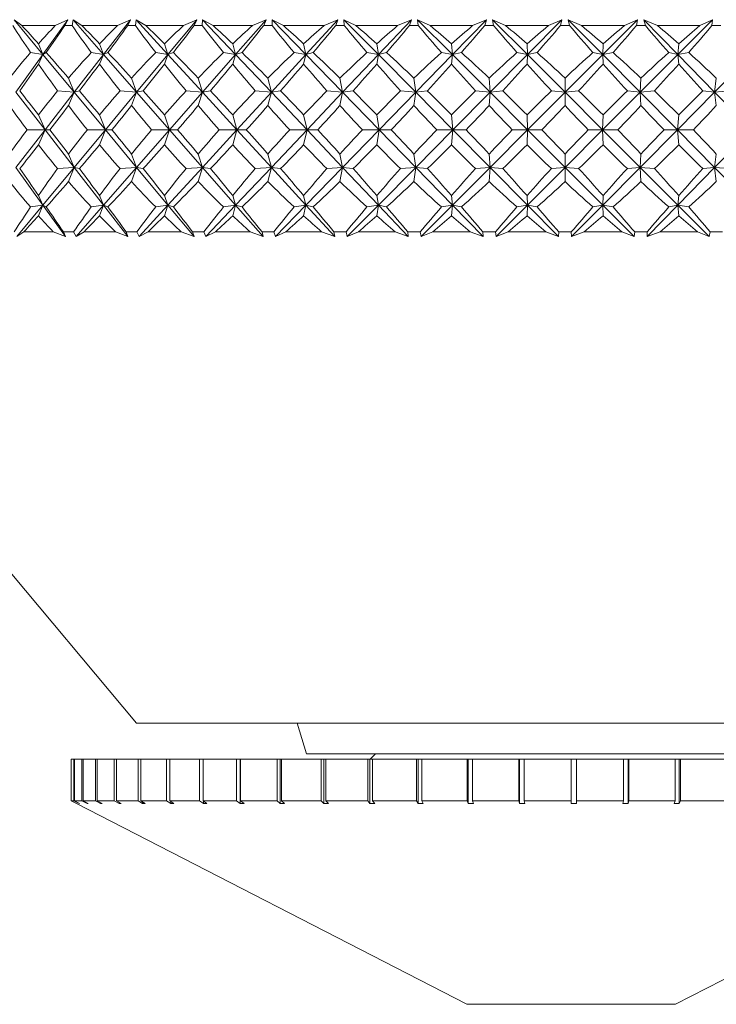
# Model space of a CAD drawing. Header units: inches. Extents: x -4.1 to 23, y -7 to 14.8.
# Tile 18 of 139: x 4.9 to 5.6, y -0.4 to 0.5. Entities that reach past the tile are written whole.
import ezdxf

# ---------------------------------------------------------------- set-up
doc = ezdxf.new("R2010")
doc.units = ezdxf.units.IN
doc.header["$MEASUREMENT"] = 0

msp = doc.modelspace()

# ---------------------------------------------------------------- linework, layer by layer
at = {"color": 7, "linetype": 'Continuous', "lineweight": 15}
for p, q in [((4.92917, 0.48933), (4.92169, 0.49484)), ((4.94903, 0.46192), (4.92169, 0.49484)), ((4.94903, 0.46192), (4.97265, 0.49484)), ((4.96064, 0.48933), (4.97265, 0.49484)), ((4.96975, 0.48933), (4.97265, 0.49484)), ((4.97656, 0.48933), (4.97743, 0.49484)), ((4.98584, 0.48933), (4.97743, 0.49484)), ((5.0063, 0.46192), (4.97743, 0.49484)), ((5.0063, 0.46192), (5.03189, 0.49484)), ((5.01946, 0.48933), (5.03189, 0.49484)), ((5.02916, 0.48933), (5.03189, 0.49484)), ((5.03638, 0.48933), (5.03696, 0.49484)), ((5.04623, 0.48933), (5.03696, 0.49484)), ((5.06713, 0.46192), (5.03696, 0.49484)), ((5.06713, 0.46192), (5.09447, 0.49484)), ((5.08174, 0.48933), (5.09447, 0.49484)), ((5.09194, 0.48933), (5.09447, 0.49484)), ((5.09953, 0.48933), (5.0998, 0.49484)), ((5.10986, 0.48933), (5.0998, 0.49484)), ((5.13103, 0.46192), (5.0998, 0.49484)), ((5.13103, 0.46192), (5.1599, 0.49484)), ((5.14696, 0.48933), (5.1599, 0.49484)), ((5.15759, 0.48933), (5.1599, 0.49484)), ((5.17621, 0.48933), (5.16544, 0.49484)), ((5.16548, 0.48933), (5.16544, 0.49484)), ((5.19748, 0.46192), (5.16544, 0.49484)), ((5.19748, 0.46192), (5.22765, 0.49484)), ((5.21461, 0.48933), (5.22765, 0.49484)), ((5.22558, 0.48933), (5.22765, 0.49484)), ((5.24474, 0.48933), (5.23336, 0.49484)), ((5.23371, 0.48933), (5.23336, 0.49484)), ((5.26595, 0.46192), (5.23336, 0.49484)), ((5.26595, 0.46192), (5.29718, 0.49484)), ((5.28414, 0.48933), (5.29718, 0.49484)), ((5.29535, 0.48933), (5.29718, 0.49484)), ((5.31492, 0.48933), (5.30301, 0.49484)), ((5.30366, 0.48933), (5.30301, 0.49484)), ((5.33588, 0.46192), (5.30301, 0.49484)), ((5.33588, 0.46192), (5.36792, 0.49484)), ((5.35499, 0.48933), (5.36792, 0.49484)), ((5.36636, 0.48933), (5.36792, 0.49484)), ((5.38617, 0.48933), (5.37383, 0.49484)), ((5.37477, 0.48933), (5.37383, 0.49484)), ((5.40672, 0.46192), (5.37383, 0.49484)), ((5.40672, 0.46192), (5.43931, 0.49484)), ((5.42659, 0.48933), (5.43931, 0.49484)), ((5.43803, 0.48933), (5.43931, 0.49484)), ((5.45791, 0.48933), (5.44524, 0.49484)), ((5.44648, 0.48933), (5.44524, 0.49484)), ((5.47789, 0.46192), (5.44524, 0.49484)), ((5.47789, 0.46192), (5.51076, 0.49484)), ((5.49836, 0.48933), (5.51076, 0.49484)), ((5.50977, 0.48933), (5.51076, 0.49484)), ((5.52958, 0.48933), (5.51668, 0.49484)), ((5.51819, 0.48933), (5.51668, 0.49484)), ((5.54882, 0.46192), (5.51668, 0.49484)), ((5.54882, 0.46192), (5.58172, 0.49484)), ((5.56973, 0.48933), (5.58172, 0.49484)), ((5.58102, 0.48933), (5.58172, 0.49484)), ((4.96064, 0.48933), (4.92917, 0.48933)), ((4.97656, 0.48933), (4.96975, 0.48933)), ((5.01946, 0.48933), (4.98584, 0.48933)), ((5.03638, 0.48933), (5.02916, 0.48933)), ((5.08174, 0.48933), (5.04623, 0.48933)), ((5.09953, 0.48933), (5.09194, 0.48933)), ((5.14696, 0.48933), (5.10986, 0.48933)), ((5.16548, 0.48933), (5.15759, 0.48933)), ((5.21461, 0.48933), (5.17621, 0.48933)), ((5.23371, 0.48933), (5.22558, 0.48933)), ((5.28414, 0.48933), (5.24474, 0.48933)), ((5.30366, 0.48933), (5.29535, 0.48933)), ((5.35499, 0.48933), (5.31492, 0.48933)), ((5.37477, 0.48933), (5.36636, 0.48933)), ((5.42659, 0.48933), (5.38617, 0.48933)), ((5.44648, 0.48933), (5.43803, 0.48933)), ((5.49836, 0.48933), (5.45791, 0.48933)), ((5.51819, 0.48933), (5.50977, 0.48933)), ((5.56973, 0.48933), (5.52958, 0.48933)), ((5.58935, 0.48933), (5.58102, 0.48933)), ((4.94903, 0.46192), (4.94474, 0.47212)), ((5.0063, 0.46192), (5.00251, 0.47212)), ((5.06713, 0.46192), (5.06386, 0.47212)), ((5.12831, 0.47212), (5.13103, 0.46192)), ((5.19748, 0.46192), (5.19533, 0.47212)), ((5.26595, 0.46192), (5.26439, 0.47212)), ((5.33588, 0.46192), (5.33492, 0.47212)), ((5.40672, 0.46192), (5.40637, 0.47212)), ((5.47789, 0.46192), (5.47815, 0.47212)), ((5.54882, 0.46192), (5.54969, 0.47212)), ((4.92346, 0.4263), (4.94903, 0.46192)), ((4.94903, 0.46192), (4.93736, 0.46374)), ((4.94903, 0.46192), (4.94474, 0.45295)), ((4.94903, 0.46192), (4.9522, 0.46374)), ((4.97861, 0.4263), (4.94903, 0.46192)), ((4.97861, 0.4263), (5.0063, 0.46192)), ((5.0063, 0.46192), (4.99461, 0.46374)), ((5.0063, 0.46192), (5.00251, 0.45295)), ((5.0063, 0.46192), (5.01047, 0.46374)), ((5.03755, 0.4263), (5.0063, 0.46192)), ((5.03755, 0.4263), (5.06713, 0.46192)), ((5.06713, 0.46192), (5.05552, 0.46374)), ((5.06713, 0.46192), (5.06386, 0.45295)), ((5.06713, 0.46192), (5.07226, 0.46374)), ((5.09978, 0.4263), (5.06713, 0.46192)), ((5.09978, 0.4263), (5.13103, 0.46192)), ((5.11958, 0.46374), (5.13103, 0.46192)), ((5.12831, 0.45295), (5.13103, 0.46192)), ((5.13708, 0.46374), (5.13103, 0.46192)), ((5.16483, 0.4263), (5.13103, 0.46192)), ((5.16483, 0.4263), (5.19748, 0.46192)), ((5.19748, 0.46192), (5.18629, 0.46374)), ((5.19748, 0.46192), (5.19533, 0.45295)), ((5.19748, 0.46192), (5.2044, 0.46374)), ((5.23215, 0.4263), (5.19748, 0.46192)), ((5.23215, 0.4263), (5.26595, 0.46192)), ((5.26595, 0.46192), (5.25511, 0.46374)), ((5.26595, 0.46192), (5.26439, 0.45295)), ((5.26595, 0.46192), (5.27369, 0.46374)), ((5.30121, 0.4263), (5.26595, 0.46192)), ((5.30121, 0.4263), (5.33588, 0.46192)), ((5.33588, 0.46192), (5.32548, 0.46374)), ((5.33588, 0.46192), (5.33492, 0.45295)), ((5.33588, 0.46192), (5.34438, 0.46374)), ((5.37146, 0.4263), (5.33588, 0.46192)), ((5.37146, 0.4263), (5.40672, 0.46192)), ((5.40672, 0.46192), (5.39684, 0.46374)), ((5.40672, 0.46192), (5.40637, 0.45295)), ((5.40672, 0.46192), (5.4159, 0.46374)), ((5.44232, 0.4263), (5.40672, 0.46192)), ((5.44232, 0.4263), (5.47789, 0.46192)), ((5.47789, 0.46192), (5.46861, 0.46374)), ((5.47789, 0.46192), (5.48768, 0.46374)), ((5.51323, 0.4263), (5.47789, 0.46192)), ((5.47789, 0.46192), (5.47815, 0.45295)), ((5.51323, 0.4263), (5.54882, 0.46192)), ((5.54882, 0.46192), (5.54021, 0.46374)), ((5.54882, 0.46192), (5.55915, 0.46374)), ((5.54882, 0.46192), (5.54969, 0.45295)), ((5.58361, 0.4263), (5.54882, 0.46192)), ((5.58361, 0.4263), (5.61894, 0.46192)), ((4.97861, 0.4263), (4.97315, 0.43972)), ((5.03755, 0.4263), (5.03277, 0.43972)), ((5.09978, 0.4263), (5.09573, 0.43972)), ((5.16153, 0.43972), (5.16483, 0.4263)), ((5.23215, 0.4263), (5.22964, 0.43972)), ((5.30121, 0.4263), (5.2995, 0.43972)), ((5.37146, 0.4263), (5.37057, 0.43972)), ((5.44232, 0.4263), (5.44225, 0.43972)), ((5.51323, 0.4263), (5.51398, 0.43972)), ((5.58361, 0.4263), (5.58519, 0.43972)), ((4.95103, 0.39082), (4.92346, 0.4263)), ((4.95103, 0.39082), (4.97861, 0.4263)), ((4.97861, 0.4263), (4.96285, 0.42753)), ((4.97861, 0.4263), (4.97315, 0.41371)), ((4.97861, 0.4263), (4.98357, 0.42753)), ((5.00808, 0.39082), (4.97861, 0.4263)), ((5.00808, 0.39082), (5.03755, 0.4263)), ((5.03755, 0.4263), (5.02182, 0.42753)), ((5.03755, 0.4263), (5.03277, 0.41371)), ((5.03755, 0.4263), (5.04382, 0.42753)), ((5.06866, 0.39082), (5.03755, 0.4263)), ((5.06866, 0.39082), (5.09978, 0.4263)), ((5.09978, 0.4263), (5.08422, 0.42753)), ((5.09978, 0.4263), (5.09573, 0.41371)), ((5.09978, 0.4263), (5.10733, 0.42753)), ((5.13231, 0.39082), (5.09978, 0.4263)), ((5.13231, 0.39082), (5.16483, 0.4263)), ((5.14955, 0.42753), (5.16483, 0.4263)), ((5.16153, 0.41371), (5.16483, 0.4263)), ((5.17358, 0.42753), (5.16483, 0.4263)), ((5.19849, 0.39082), (5.16483, 0.4263)), ((5.19849, 0.39082), (5.23215, 0.4263)), ((5.23215, 0.4263), (5.21728, 0.42753)), ((5.23215, 0.4263), (5.22964, 0.41371)), ((5.23215, 0.4263), (5.24205, 0.42753)), ((5.26668, 0.39082), (5.23215, 0.4263)), ((5.26668, 0.39082), (5.30121, 0.4263)), ((5.30121, 0.4263), (5.28688, 0.42753)), ((5.30121, 0.4263), (5.2995, 0.41371)), ((5.30121, 0.4263), (5.31217, 0.42753)), ((5.33633, 0.39082), (5.30121, 0.4263)), ((5.33633, 0.39082), (5.37146, 0.4263)), ((5.37146, 0.4263), (5.35777, 0.42753)), ((5.37146, 0.4263), (5.37057, 0.41371)), ((5.37146, 0.4263), (5.38338, 0.42753)), ((5.40689, 0.39082), (5.37146, 0.4263)), ((5.40689, 0.39082), (5.44232, 0.4263)), ((5.44232, 0.4263), (5.42938, 0.42753)), ((5.44232, 0.4263), (5.44225, 0.41371)), ((5.44232, 0.4263), (5.45512, 0.42753)), ((5.47777, 0.39082), (5.44232, 0.4263)), ((5.47777, 0.39082), (5.51323, 0.4263)), ((5.51323, 0.4263), (5.50115, 0.42753)), ((5.51323, 0.4263), (5.5268, 0.42753)), ((5.54842, 0.39082), (5.51323, 0.4263)), ((5.51323, 0.4263), (5.51398, 0.41371)), ((5.54842, 0.39082), (5.58361, 0.4263)), ((5.58361, 0.4263), (5.57249, 0.42753)), ((5.58361, 0.4263), (5.59785, 0.42753)), ((5.58361, 0.4263), (5.58519, 0.41371)), ((5.61826, 0.39082), (5.58361, 0.4263)), ((4.95103, 0.39082), (4.94474, 0.40496)), ((5.00808, 0.39082), (5.00251, 0.40496)), ((5.06866, 0.39082), (5.06386, 0.40496)), ((5.13231, 0.39082), (5.12831, 0.40496)), ((5.19849, 0.39082), (5.19533, 0.40496)), ((5.26668, 0.39082), (5.26439, 0.40496)), ((5.33633, 0.39082), (5.33492, 0.40496)), ((5.40689, 0.39082), (5.40637, 0.40496)), ((5.47777, 0.39082), (5.47815, 0.40496)), ((5.54842, 0.39082), (5.54969, 0.40496)), ((4.92346, 0.35534), (4.95103, 0.39082)), ((4.95103, 0.39082), (4.93396, 0.39082)), ((4.95103, 0.39082), (4.94474, 0.37668)), ((4.95103, 0.39082), (4.95568, 0.39082)), ((4.97861, 0.35534), (4.95103, 0.39082)), ((4.97861, 0.35534), (5.00808, 0.39082)), ((5.00808, 0.39082), (4.99097, 0.39082)), ((5.00808, 0.39082), (5.00251, 0.37668)), ((5.00808, 0.39082), (5.01418, 0.39082)), ((5.03755, 0.35534), (5.00808, 0.39082)), ((5.03755, 0.35534), (5.06866, 0.39082)), ((5.06866, 0.39082), (5.05167, 0.39082)), ((5.06866, 0.39082), (5.06386, 0.37668)), ((5.06866, 0.39082), (5.07617, 0.39082)), ((5.09978, 0.35534), (5.06866, 0.39082)), ((5.09978, 0.35534), (5.13231, 0.39082)), ((5.13231, 0.39082), (5.11555, 0.39082)), ((5.13231, 0.39082), (5.12831, 0.37668)), ((5.13231, 0.39082), (5.14116, 0.39082)), ((5.16483, 0.35534), (5.13231, 0.39082)), ((5.16483, 0.35534), (5.19849, 0.39082)), ((5.19849, 0.39082), (5.18211, 0.39082)), ((5.19849, 0.39082), (5.19533, 0.37668)), ((5.19849, 0.39082), (5.20862, 0.39082)), ((5.23215, 0.35534), (5.19849, 0.39082)), ((5.23215, 0.35534), (5.26668, 0.39082)), ((5.26668, 0.39082), (5.25082, 0.39082)), ((5.26668, 0.39082), (5.26439, 0.37668)), ((5.30121, 0.35534), (5.26668, 0.39082)), ((5.26668, 0.39082), (5.27801, 0.39082)), ((5.30121, 0.35534), (5.33633, 0.39082)), ((5.33633, 0.39082), (5.32111, 0.39082)), ((5.33633, 0.39082), (5.33492, 0.37668)), ((5.37146, 0.35534), (5.33633, 0.39082)), ((5.33633, 0.39082), (5.34877, 0.39082)), ((5.37146, 0.35534), (5.40689, 0.39082)), ((5.40689, 0.39082), (5.39242, 0.39082)), ((5.40689, 0.39082), (5.40637, 0.37668)), ((5.44232, 0.35534), (5.40689, 0.39082)), ((5.40689, 0.39082), (5.42032, 0.39082)), ((5.44232, 0.35534), (5.47777, 0.39082)), ((5.47777, 0.39082), (5.46418, 0.39082)), ((5.51323, 0.35534), (5.47777, 0.39082)), ((5.47777, 0.39082), (5.47815, 0.37668)), ((5.47777, 0.39082), (5.4921, 0.39082)), ((5.51323, 0.35534), (5.54842, 0.39082)), ((5.54842, 0.39082), (5.53582, 0.39082)), ((5.54842, 0.39082), (5.54969, 0.37668)), ((5.58361, 0.35534), (5.54842, 0.39082)), ((5.54842, 0.39082), (5.56353, 0.39082)), ((5.58361, 0.35534), (5.61826, 0.39082)), ((4.97861, 0.35534), (4.97315, 0.36793)), ((5.03755, 0.35534), (5.03277, 0.36793)), ((5.09978, 0.35534), (5.09573, 0.36793)), ((5.16483, 0.35534), (5.16153, 0.36793)), ((5.22964, 0.36793), (5.23215, 0.35534)), ((5.30121, 0.35534), (5.2995, 0.36793)), ((5.37146, 0.35534), (5.37057, 0.36793)), ((5.44232, 0.35534), (5.44225, 0.36793)), ((5.51323, 0.35534), (5.51398, 0.36793)), ((5.58361, 0.35534), (5.58519, 0.36793)), ((4.94903, 0.31972), (4.92346, 0.35534)), ((4.94903, 0.31972), (4.97861, 0.35534)), ((4.97861, 0.35534), (4.96285, 0.35412)), ((4.97861, 0.35534), (4.97315, 0.34193)), ((4.97861, 0.35534), (4.98357, 0.35412)), ((5.0063, 0.31972), (4.97861, 0.35534)), ((5.0063, 0.31972), (5.03755, 0.35534)), ((5.03755, 0.35534), (5.02182, 0.35412)), ((5.03755, 0.35534), (5.03277, 0.34193)), ((5.03755, 0.35534), (5.04382, 0.35412)), ((5.06713, 0.31972), (5.03755, 0.35534)), ((5.06713, 0.31972), (5.09978, 0.35534)), ((5.09978, 0.35534), (5.08422, 0.35412)), ((5.09978, 0.35534), (5.09573, 0.34193)), ((5.09978, 0.35534), (5.10733, 0.35412)), ((5.13103, 0.31972), (5.09978, 0.35534)), ((5.13103, 0.31972), (5.16483, 0.35534)), ((5.16483, 0.35534), (5.14955, 0.35412)), ((5.16483, 0.35534), (5.16153, 0.34193)), ((5.19748, 0.31972), (5.16483, 0.35534)), ((5.16483, 0.35534), (5.17358, 0.35412)), ((5.19748, 0.31972), (5.23215, 0.35534)), ((5.21728, 0.35412), (5.23215, 0.35534)), ((5.22964, 0.34193), (5.23215, 0.35534)), ((5.26595, 0.31972), (5.23215, 0.35534)), ((5.24205, 0.35412), (5.23215, 0.35534)), ((5.26595, 0.31972), (5.30121, 0.35534)), ((5.30121, 0.35534), (5.28688, 0.35412)), ((5.30121, 0.35534), (5.2995, 0.34193)), ((5.33588, 0.31972), (5.30121, 0.35534)), ((5.30121, 0.35534), (5.31217, 0.35412)), ((5.33588, 0.31972), (5.37146, 0.35534)), ((5.37146, 0.35534), (5.35777, 0.35412)), ((5.37146, 0.35534), (5.37057, 0.34193)), ((5.40672, 0.31972), (5.37146, 0.35534)), ((5.37146, 0.35534), (5.38338, 0.35412)), ((5.40672, 0.31972), (5.44232, 0.35534)), ((5.44232, 0.35534), (5.42938, 0.35412)), ((5.44232, 0.35534), (5.44225, 0.34193)), ((5.47789, 0.31972), (5.44232, 0.35534)), ((5.44232, 0.35534), (5.45512, 0.35412)), ((5.47789, 0.31972), (5.51323, 0.35534)), ((5.51323, 0.35534), (5.50115, 0.35412)), ((5.51323, 0.35534), (5.51398, 0.34193)), ((5.54882, 0.31972), (5.51323, 0.35534)), ((5.51323, 0.35534), (5.5268, 0.35412)), ((5.54882, 0.31972), (5.58361, 0.35534)), ((5.58361, 0.35534), (5.57249, 0.35412)), ((5.58361, 0.35534), (5.58519, 0.34193)), ((5.61894, 0.31972), (5.58361, 0.35534)), ((5.58361, 0.35534), (5.59785, 0.35412)), ((4.94903, 0.31972), (4.94474, 0.3287)), ((5.0063, 0.31972), (5.00251, 0.3287)), ((5.06713, 0.31972), (5.06386, 0.3287)), ((5.13103, 0.31972), (5.12831, 0.3287)), ((5.19748, 0.31972), (5.19533, 0.3287)), ((5.26439, 0.3287), (5.26595, 0.31972)), ((5.33588, 0.31972), (5.33492, 0.3287)), ((5.40672, 0.31972), (5.40637, 0.3287)), ((5.47789, 0.31972), (5.47815, 0.3287)), ((5.54882, 0.31972), (5.54969, 0.3287)), ((4.92438, 0.29004), (4.94903, 0.31972)), ((4.94903, 0.31972), (4.93736, 0.3179)), ((4.94903, 0.31972), (4.94474, 0.30952)), ((4.94903, 0.31972), (4.9522, 0.3179)), ((4.97033, 0.29004), (4.94903, 0.31972)), ((4.98027, 0.29004), (5.0063, 0.31972)), ((5.0063, 0.31972), (4.99461, 0.3179)), ((5.0063, 0.31972), (5.00251, 0.30952)), ((5.0063, 0.31972), (5.01047, 0.3179)), ((5.02937, 0.29004), (5.0063, 0.31972)), ((5.03993, 0.29004), (5.06713, 0.31972)), ((5.06713, 0.31972), (5.05552, 0.3179)), ((5.06713, 0.31972), (5.06386, 0.30952)), ((5.06713, 0.31972), (5.07226, 0.3179)), ((5.09178, 0.29004), (5.06713, 0.31972)), ((5.10287, 0.29004), (5.13103, 0.31972)), ((5.13103, 0.31972), (5.11958, 0.3179)), ((5.13103, 0.31972), (5.12831, 0.30952)), ((5.13103, 0.31972), (5.13708, 0.3179)), ((5.15706, 0.29004), (5.13103, 0.31972)), ((5.16859, 0.29004), (5.19748, 0.31972)), ((5.19748, 0.31972), (5.18629, 0.3179)), ((5.19748, 0.31972), (5.19533, 0.30952)), ((5.19748, 0.31972), (5.2044, 0.3179)), ((5.22468, 0.29004), (5.19748, 0.31972)), ((5.23657, 0.29004), (5.26595, 0.31972)), ((5.25511, 0.3179), (5.26595, 0.31972)), ((5.26439, 0.30952), (5.26595, 0.31972)), ((5.27369, 0.3179), (5.26595, 0.31972)), ((5.29411, 0.29004), (5.26595, 0.31972)), ((5.30624, 0.29004), (5.33588, 0.31972)), ((5.33588, 0.31972), (5.32548, 0.3179)), ((5.33588, 0.31972), (5.33492, 0.30952)), ((5.33588, 0.31972), (5.34438, 0.3179)), ((5.36477, 0.29004), (5.33588, 0.31972)), ((5.37706, 0.29004), (5.40672, 0.31972)), ((5.40672, 0.31972), (5.39684, 0.3179)), ((5.40672, 0.31972), (5.40637, 0.30952)), ((5.4361, 0.29004), (5.40672, 0.31972)), ((5.40672, 0.31972), (5.4159, 0.3179)), ((5.44845, 0.29004), (5.47789, 0.31972)), ((5.47789, 0.31972), (5.46861, 0.3179)), ((5.47789, 0.31972), (5.47815, 0.30952)), ((5.50753, 0.29004), (5.47789, 0.31972)), ((5.47789, 0.31972), (5.48768, 0.3179)), ((5.51984, 0.29004), (5.54882, 0.31972)), ((5.54882, 0.31972), (5.54021, 0.3179)), ((5.54882, 0.31972), (5.54969, 0.30952)), ((5.57848, 0.29004), (5.54882, 0.31972)), ((5.54882, 0.31972), (5.55915, 0.3179)), ((4.64808, 0.29433), (5.03742, -0.16967)), ((4.93102, 0.29433), (4.92438, 0.29004)), ((4.95872, 0.29433), (4.93102, 0.29433)), ((4.95872, 0.29433), (4.97033, 0.29004)), ((4.96838, 0.29433), (4.97033, 0.29004)), ((4.97794, 0.29433), (4.96838, 0.29433)), ((4.97794, 0.29433), (4.98027, 0.29004)), ((4.98782, 0.29433), (4.98027, 0.29004)), ((5.01742, 0.29433), (4.98782, 0.29433)), ((5.01742, 0.29433), (5.02937, 0.29004)), ((5.0277, 0.29433), (5.02937, 0.29004)), ((5.03786, 0.29433), (5.0277, 0.29433)), ((5.03786, 0.29433), (5.03993, 0.29004)), ((5.04833, 0.29433), (5.03993, 0.29004)), ((5.07959, 0.29433), (5.04833, 0.29433)), ((5.07959, 0.29433), (5.09178, 0.29004)), ((5.0904, 0.29433), (5.09178, 0.29004)), ((5.10108, 0.29433), (5.0904, 0.29433)), ((5.10108, 0.29433), (5.10287, 0.29004)), ((5.11205, 0.29433), (5.10287, 0.29004)), ((5.14472, 0.29433), (5.11205, 0.29433)), ((5.14472, 0.29433), (5.15706, 0.29004)), ((5.15599, 0.29433), (5.15706, 0.29004)), ((5.16709, 0.29433), (5.15599, 0.29433)), ((5.16709, 0.29433), (5.16859, 0.29004)), ((5.17848, 0.29433), (5.16859, 0.29004)), ((5.2123, 0.29433), (5.17848, 0.29433)), ((5.2123, 0.29433), (5.22468, 0.29004)), ((5.22392, 0.29433), (5.22468, 0.29004)), ((5.23536, 0.29433), (5.22392, 0.29433)), ((5.23536, 0.29433), (5.23657, 0.29004)), ((5.24709, 0.29433), (5.23657, 0.29004)), ((5.28178, 0.29433), (5.24709, 0.29433)), ((5.28178, 0.29433), (5.29411, 0.29004)), ((5.29367, 0.29433), (5.29411, 0.29004)), ((5.30535, 0.29433), (5.29367, 0.29433)), ((5.30535, 0.29433), (5.30624, 0.29004)), ((5.31731, 0.29433), (5.30624, 0.29004)), ((5.35259, 0.29433), (5.31731, 0.29433)), ((5.35259, 0.29433), (5.36477, 0.29004)), ((5.36465, 0.29433), (5.36477, 0.29004)), ((5.37648, 0.29433), (5.36465, 0.29433)), ((5.37648, 0.29433), (5.37706, 0.29004)), ((5.38858, 0.29433), (5.37706, 0.29004)), ((5.42417, 0.29433), (5.38858, 0.29433)), ((5.42417, 0.29433), (5.4361, 0.29004)), ((5.43631, 0.29433), (5.4361, 0.29004)), ((5.4482, 0.29433), (5.43631, 0.29433)), ((5.4482, 0.29433), (5.44845, 0.29004)), ((5.46033, 0.29433), (5.44845, 0.29004)), ((5.49595, 0.29433), (5.46033, 0.29433)), ((5.49595, 0.29433), (5.50753, 0.29004)), ((5.50806, 0.29433), (5.50753, 0.29004)), ((5.51991, 0.29433), (5.50806, 0.29433)), ((5.51991, 0.29433), (5.51984, 0.29004)), ((5.53199, 0.29433), (5.51984, 0.29004)), ((5.56734, 0.29433), (5.53199, 0.29433)), ((5.56734, 0.29433), (5.57848, 0.29004)), ((5.57933, 0.29433), (5.57848, 0.29004)), ((5.59104, 0.29433), (5.57933, 0.29433)), ((5.03742, -0.16967), (5.31834, -0.16967)), ((5.18915, -0.16967), (5.19808, -0.19867)), ((5.31834, -0.16967), (5.85873, -0.16967)), ((4.97558, -0.20367), (4.97558, -0.24304)), ((4.97558, -0.20367), (4.9756, -0.20367)), ((4.9756, -0.20367), (4.9756, -0.24304)), ((4.9756, -0.20367), (4.97816, -0.20367)), ((4.97816, -0.20367), (4.97816, -0.24304)), ((4.97816, -0.20367), (4.97871, -0.20367)), ((4.97871, -0.20367), (4.97871, -0.24304)), ((4.97871, -0.20367), (4.9859, -0.20367)), ((4.9859, -0.20367), (4.9859, -0.24304)), ((4.9859, -0.20367), (4.98697, -0.20367)), ((4.98697, -0.20367), (4.98697, -0.24304)), ((4.98697, -0.20367), (4.9987, -0.20367)), ((4.9987, -0.20367), (4.9987, -0.24304)), ((4.9987, -0.20367), (5.00027, -0.20367)), ((5.00027, -0.20367), (5.00027, -0.24304)), ((5.00027, -0.20367), (5.01643, -0.20367)), ((5.01643, -0.20367), (5.01643, -0.24304)), ((5.01643, -0.20367), (5.01848, -0.20367)), ((5.01848, -0.20367), (5.01848, -0.24304)), ((5.01848, -0.20367), (5.03888, -0.20367)), ((5.03888, -0.20367), (5.03888, -0.24304)), ((5.03888, -0.20367), (5.0414, -0.20367)), ((5.0414, -0.20367), (5.0414, -0.24304)), ((5.0414, -0.20367), (5.06582, -0.20367)), ((5.06582, -0.20367), (5.06582, -0.24304)), ((5.06582, -0.20367), (5.06878, -0.20367)), ((5.06878, -0.20367), (5.06878, -0.24304)), ((5.06878, -0.20367), (5.09694, -0.20367)), ((5.09694, -0.20367), (5.09694, -0.24304)), ((5.09694, -0.20367), (5.10031, -0.20367)), ((5.10031, -0.20367), (5.10031, -0.24304)), ((5.10031, -0.20367), (5.13191, -0.20367)), ((5.13191, -0.20367), (5.13191, -0.24304)), ((5.13191, -0.20367), (5.13526, -0.20367)), ((5.13526, -0.20367), (5.13526, -0.24561)), ((5.13564, -0.20367), (5.13526, -0.20367)), ((5.13564, -0.20367), (5.13564, -0.24304)), ((5.13564, -0.20367), (5.17035, -0.20367)), ((5.17035, -0.20367), (5.17035, -0.24304)), ((5.17035, -0.20367), (5.17329, -0.20367)), ((5.17329, -0.20367), (5.17329, -0.24561)), ((5.17441, -0.20367), (5.17329, -0.20367)), ((5.17441, -0.20367), (5.17441, -0.24304)), ((5.17441, -0.20367), (5.21183, -0.20367)), ((5.19808, -0.19867), (5.68527, -0.19867)), ((5.21183, -0.20367), (5.21183, -0.24304)), ((5.21183, -0.20367), (5.21433, -0.20367)), ((5.21433, -0.20367), (5.21433, -0.24561)), ((5.21617, -0.20367), (5.21433, -0.20367)), ((5.21617, -0.20367), (5.21617, -0.24304)), ((5.21617, -0.20367), (5.25589, -0.20367)), ((5.25589, -0.20367), (5.25589, -0.24304)), ((5.25589, -0.20367), (5.25793, -0.20367)), ((5.25793, -0.20367), (5.25793, -0.24561)), ((5.26047, -0.20367), (5.25793, -0.20367)), ((5.26308, -0.19867), (5.25808, -0.20367)), ((5.26047, -0.20367), (5.26047, -0.24304)), ((5.26047, -0.20367), (5.30207, -0.20367)), ((5.30207, -0.20367), (5.30207, -0.24304)), ((5.30207, -0.20367), (5.30361, -0.20367)), ((5.30361, -0.20367), (5.30361, -0.24561)), ((5.30683, -0.20367), (5.30361, -0.20367)), ((5.30683, -0.20367), (5.30683, -0.24304)), ((5.30683, -0.20367), (5.34984, -0.20367)), ((5.34984, -0.20367), (5.34984, -0.24304)), ((5.34984, -0.20367), (5.35088, -0.20367)), ((5.35088, -0.20367), (5.35088, -0.24561)), ((5.35473, -0.20367), (5.35088, -0.20367)), ((5.35473, -0.20367), (5.35473, -0.24304)), ((5.35473, -0.20367), (5.39869, -0.20367)), ((5.39869, -0.20367), (5.39869, -0.24304)), ((5.39869, -0.20367), (5.39921, -0.20367)), ((5.39921, -0.20367), (5.39921, -0.24561)), ((5.40366, -0.20367), (5.39921, -0.20367)), ((5.40366, -0.20367), (5.40366, -0.24304)), ((5.40366, -0.20367), (5.44808, -0.20367)), ((5.44808, -0.20367), (5.44808, -0.24304)), ((5.45308, -0.20367), (5.44808, -0.20367)), ((5.45308, -0.20367), (5.45308, -0.24304)), ((5.45308, -0.20367), (5.49747, -0.20367)), ((5.49747, -0.20367), (5.49747, -0.24304)), ((5.50192, -0.20367), (5.49747, -0.20367)), ((5.50192, -0.2456), (5.50192, -0.20367)), ((5.50192, -0.20367), (5.50244, -0.20367)), ((5.50244, -0.20367), (5.50244, -0.24304)), ((5.50244, -0.20367), (5.54631, -0.20367)), ((5.54631, -0.20367), (5.54631, -0.24304)), ((5.55017, -0.20367), (5.54631, -0.20367)), ((5.55017, -0.2456), (5.55017, -0.20367)), ((5.55017, -0.20367), (5.5512, -0.20367)), ((5.5512, -0.20367), (5.5512, -0.24304)), ((5.5512, -0.20367), (5.59409, -0.20367)), ((4.98058, -0.24561), (4.97558, -0.24304)), ((4.9756, -0.24304), (4.98058, -0.2456)), ((4.9756, -0.24304), (4.97816, -0.24304)), ((4.98314, -0.24561), (4.97816, -0.24304)), ((4.97871, -0.24304), (4.98366, -0.2456)), ((4.97871, -0.24304), (4.9859, -0.24304)), ((4.98058, -0.24561), (5.34958, -0.43537)), ((4.98314, -0.24533), (4.98314, -0.24561)), ((4.98314, -0.24561), (4.98366, -0.2456)), ((4.99079, -0.24561), (4.9859, -0.24304)), ((4.98697, -0.24304), (4.99183, -0.2456)), ((4.98697, -0.24304), (4.9987, -0.24304)), ((4.99079, -0.24505), (4.99079, -0.24561)), ((4.99079, -0.24561), (4.99183, -0.2456)), ((5.00346, -0.24561), (4.9987, -0.24304)), ((5.00027, -0.24304), (5.005, -0.2456)), ((5.00027, -0.24304), (5.01643, -0.24304)), ((5.00346, -0.24476), (5.00346, -0.24561)), ((5.00346, -0.24561), (5.005, -0.2456)), ((5.02099, -0.24561), (5.01643, -0.24304)), ((5.01848, -0.24304), (5.02303, -0.2456)), ((5.01848, -0.24304), (5.03888, -0.24304)), ((5.02099, -0.24445), (5.02099, -0.24561)), ((5.02099, -0.24561), (5.02303, -0.2456)), ((5.04321, -0.24561), (5.03888, -0.24304)), ((5.0414, -0.24304), (5.04571, -0.2456)), ((5.0414, -0.24304), (5.06582, -0.24304)), ((5.04321, -0.24411), (5.04321, -0.24561)), ((5.04321, -0.24561), (5.04571, -0.2456)), ((5.06986, -0.24561), (5.06582, -0.24304)), ((5.06878, -0.24304), (5.0728, -0.2456)), ((5.06878, -0.24304), (5.09694, -0.24304)), ((5.06986, -0.24373), (5.06986, -0.24561)), ((5.06986, -0.24561), (5.0728, -0.2456)), ((5.10066, -0.24561), (5.09694, -0.24304)), ((5.10031, -0.24304), (5.104, -0.2456)), ((5.10031, -0.24304), (5.13191, -0.24304)), ((5.10066, -0.24328), (5.10066, -0.24561)), ((5.10066, -0.24561), (5.104, -0.2456)), ((5.13526, -0.24561), (5.13191, -0.24304)), ((5.13526, -0.24561), (5.13897, -0.2456)), ((5.13564, -0.24304), (5.13897, -0.2456)), ((5.13564, -0.24304), (5.17035, -0.24304)), ((5.17329, -0.24561), (5.17035, -0.24304)), ((5.17329, -0.24561), (5.17733, -0.2456)), ((5.17441, -0.24304), (5.17733, -0.2456)), ((5.17441, -0.24304), (5.21183, -0.24304)), ((5.21433, -0.24561), (5.21183, -0.24304)), ((5.21433, -0.24561), (5.21866, -0.2456)), ((5.21617, -0.24304), (5.21866, -0.2456)), ((5.21617, -0.24304), (5.25589, -0.24304)), ((5.25793, -0.24561), (5.25589, -0.24304)), ((5.25793, -0.24561), (5.26249, -0.2456)), ((5.26047, -0.24304), (5.26249, -0.2456)), ((5.26047, -0.24304), (5.30207, -0.24304)), ((5.30361, -0.24561), (5.30207, -0.24304)), ((5.30361, -0.24561), (5.30837, -0.2456)), ((5.30683, -0.24304), (5.30837, -0.2456)), ((5.30683, -0.24304), (5.34984, -0.24304)), ((5.35088, -0.24561), (5.34984, -0.24304)), ((5.35088, -0.24561), (5.35577, -0.2456)), ((5.35473, -0.24304), (5.35577, -0.2456)), ((5.35473, -0.24304), (5.39869, -0.24304)), ((5.39921, -0.24561), (5.39869, -0.24304)), ((5.39921, -0.24561), (5.40418, -0.2456)), ((5.40366, -0.24304), (5.44808, -0.24304)), ((5.40366, -0.24304), (5.40418, -0.2456)), ((5.44808, -0.24561), (5.44808, -0.24304)), ((5.45308, -0.24304), (5.45308, -0.2456)), ((5.45308, -0.24304), (5.49747, -0.24304)), ((5.49694, -0.24561), (5.49747, -0.24304)), ((5.49694, -0.24561), (5.50192, -0.2456)), ((5.50244, -0.24304), (5.50192, -0.2456)), ((5.50244, -0.24304), (5.54631, -0.24304)), ((5.54527, -0.24561), (5.54631, -0.24304)), ((5.54527, -0.24561), (5.55017, -0.2456)), ((5.54658, -0.43537), (5.91558, -0.24561)), ((5.5512, -0.24304), (5.55017, -0.2456)), ((5.5512, -0.24304), (5.59409, -0.24304)), ((5.34958, -0.43537), (5.44808, -0.43537)), ((5.44808, -0.43537), (5.54658, -0.43537))]:
    msp.add_line(p, q, dxfattribs=at)
for centre, major_axis, ratio, start_param, end_param in [((5.44808, 1.50805), (-0.02969, 1.38553), 0.576997, 2.384391, 2.412056), ((5.44808, -0.72641), (-0.7696, 1.38028), 0.158268, 5.669448, 5.694751), ((5.44808, -0.72641), (-0.18129, 1.38186), 0.563867, 0.426576, 0.451879), ((5.44808, 1.50805), (0.79226, 1.38418), 0.080197, 3.904634, 3.932299), ((5.44808, 1.50805), (-0.1356, 1.38348), 0.569884, 2.340959, 2.368624), ((5.44808, -0.72641), (-0.75233, 1.37765), 0.197452, 5.650053, 5.675355), ((5.44808, -0.72641), (-0.07766, 1.38492), 0.574922, 0.46819, 0.493493), ((5.44808, 1.50805), (0.78285, 1.3825), 0.119185, 3.926152, 3.953817), ((5.44808, 1.50805), (-0.2353, 1.37949), 0.554272, 2.302492, 2.330157), ((5.44808, -0.72641), (-0.73082, 1.3748), 0.236715, 5.63229, 5.657593), ((5.44808, -0.72641), (0.02969, 1.38553), 0.576997, 0.512782, 0.538085), ((5.44808, 1.50805), (0.7696, 1.38028), 0.158268, 3.946782, 3.974447), ((5.44808, 1.50805), (-0.32569, 1.37479), 0.531502, 2.271499, 2.299164), ((5.44808, -0.72641), (-0.70472, 1.37192), 0.275998, 5.616632, 5.641934), ((5.44808, -0.72641), (0.1356, 1.38348), 0.569884, 0.556214, 0.581516), ((5.44808, 1.50805), (0.75233, 1.37765), 0.197452, 3.966178, 3.993843), ((5.44808, 1.50805), (-0.40553, 1.37053), 0.503161, 2.248961, 2.276626), ((5.44808, -0.72641), (-0.6736, 1.36928), 0.315186, 5.603638, 5.62894), ((5.44808, -0.72641), (0.2353, 1.37949), 0.554272, 0.594681, 0.619983), ((5.44808, 1.50805), (0.73082, 1.3748), 0.236715, 3.98394, 4.011605), ((5.44808, 1.50805), (-0.47495, 1.36748), 0.470762, 2.234687, 2.262352), ((5.44808, -0.72641), (-0.63691, 1.36717), 0.354086, 5.593983, 5.619285), ((5.44808, -0.72641), (0.32569, 1.37479), 0.531502, 0.625674, 0.650976), ((5.44808, 1.50805), (0.70472, 1.37192), 0.275998, 3.999598, 4.027263), ((5.44808, 1.50805), (-0.53483, 1.36592), 0.435563, 2.227835, 2.2555), ((5.44808, -0.72641), (-0.59391, 1.3659), 0.392395, 5.588474, 5.613776), ((5.44808, -0.72641), (0.40553, 1.37053), 0.503161, 0.648212, 0.673514), ((5.44808, 1.50805), (0.6736, 1.36928), 0.315186, 4.012592, 4.040257), ((5.44808, 1.50805), (-0.58629, 1.3658), 0.398526, 2.227324, 2.254989), ((5.44808, -0.72641), (-0.54372, 1.36581), 0.429658, 5.58806, 5.613363), ((5.44808, -0.72641), (0.47495, 1.36748), 0.470762, 0.662486, 0.687788), ((5.44808, 1.50805), (0.63691, 1.36717), 0.354086, 4.022247, 4.049912), ((5.44808, 1.50805), (-0.63038, 1.36689), 0.360351, 2.232074, 2.259739), ((5.44808, -0.72641), (-0.48528, 1.36713), 0.465213, 5.593808, 5.619111), ((5.44808, -0.72641), (0.53483, 1.36592), 0.435563, 0.669338, 0.694641), ((5.44808, 1.50805), (0.59391, 1.3659), 0.392395, 4.027756, 4.055421), ((5.44808, 1.50805), (-0.66805, 1.36889), 0.321522, 2.241115, 2.26878), ((5.44808, -0.72641), (-0.41748, 1.36995), 0.498145, 5.606811, 5.632113), ((5.44808, -0.72641), (0.58629, 1.3658), 0.398526, 0.669849, 0.695152), ((5.44808, 1.50805), (0.54372, 1.36581), 0.429658, 4.02817, 4.055835), ((5.44808, -0.72641), (-0.18129, 1.38186), 0.563867, 0.463811, 0.496759), ((5.44808, -0.72641), (-0.7696, 1.38028), 0.158268, 5.624568, 5.657516), ((5.44808, -0.72641), (-0.07766, 1.38492), 0.574922, 0.505425, 0.538372), ((5.44808, -0.72641), (-0.75233, 1.37765), 0.197452, 5.605173, 5.63812), ((5.44808, -0.72641), (0.02969, 1.38553), 0.576997, 0.550017, 0.582965), ((5.44808, -0.72641), (-0.73082, 1.3748), 0.236715, 5.587411, 5.620358), ((5.44808, -0.72641), (0.1356, 1.38348), 0.569884, 0.593449, 0.626396), ((5.44808, -0.72641), (-0.70472, 1.37192), 0.275998, 5.571752, 5.604699), ((5.44808, -0.72641), (0.2353, 1.37949), 0.554272, 0.631916, 0.664863), ((5.44808, -0.72641), (-0.6736, 1.36928), 0.315186, 5.558758, 5.591705), ((5.44808, -0.72641), (0.32569, 1.37479), 0.531502, 0.662909, 0.695856), ((5.44808, -0.72641), (-0.63691, 1.36717), 0.354086, 5.549103, 5.58205), ((5.44808, -0.72641), (0.40553, 1.37053), 0.503161, 0.685447, 0.718394), ((5.44808, -0.72641), (-0.59391, 1.3659), 0.392395, 5.543594, 5.576541), ((5.44808, -0.72641), (0.47495, 1.36748), 0.470762, 0.699721, 0.732668), ((5.44808, -0.72641), (-0.54372, 1.36581), 0.429658, 5.54318, 5.576128), ((5.44808, -0.72641), (0.53483, 1.36592), 0.435563, 0.706573, 0.73952), ((5.44808, -0.72641), (-0.48528, 1.36713), 0.465213, 5.548928, 5.581876), ((5.44808, -0.72641), (0.58629, 1.3658), 0.398526, 0.707084, 0.740032), ((5.44808, -0.72641), (-0.41748, 1.36995), 0.498145, 5.561931, 5.594878), ((5.44808, 1.50805), (0.79226, 1.38418), 0.080197, 3.86391, 3.892702), ((5.44808, 1.50805), (-0.02969, 1.38553), 0.576997, 2.423988, 2.45278), ((5.44808, 1.50805), (0.78285, 1.3825), 0.119185, 3.885427, 3.914219), ((5.44808, 1.50805), (-0.1356, 1.38348), 0.569884, 2.380557, 2.409349), ((5.44808, 1.50805), (0.7696, 1.38028), 0.158268, 3.906057, 3.934849), ((5.44808, 1.50805), (-0.2353, 1.37949), 0.554272, 2.34209, 2.370882), ((5.44808, 1.50805), (0.75233, 1.37765), 0.197452, 3.925453, 3.954245), ((5.44808, 1.50805), (-0.32569, 1.37479), 0.531502, 2.311097, 2.339889), ((5.44808, 1.50805), (0.73082, 1.3748), 0.236715, 3.943215, 3.972007), ((5.44808, 1.50805), (-0.40553, 1.37053), 0.503161, 2.288559, 2.317351), ((5.44808, 1.50805), (0.70472, 1.37192), 0.275998, 3.958874, 3.987666), ((5.44808, 1.50805), (-0.47495, 1.36748), 0.470762, 2.274285, 2.303077), ((5.44808, 1.50805), (0.6736, 1.36928), 0.315186, 3.971868, 4.00066), ((5.44808, 1.50805), (-0.53483, 1.36592), 0.435563, 2.267432, 2.296225), ((5.44808, 1.50805), (0.63691, 1.36717), 0.354086, 3.981523, 4.010315), ((5.44808, 1.50805), (-0.58629, 1.3658), 0.398526, 2.266921, 2.295714), ((5.44808, 1.50805), (0.59391, 1.3659), 0.392395, 3.987032, 4.015824), ((5.44808, 1.50805), (-0.63038, 1.36689), 0.360351, 2.271672, 2.300464), ((5.44808, 1.50805), (0.54372, 1.36581), 0.429658, 3.987445, 4.016237), ((5.44808, 1.50805), (-0.66805, 1.36889), 0.321522, 2.280713, 2.309505), ((5.44808, -0.72641), (-0.78285, 1.3825), 0.119185, 5.600319, 5.629111), ((5.44808, -0.72641), (-0.07766, 1.38492), 0.574922, 0.55446, 0.583252), ((5.44808, -0.72641), (-0.7696, 1.38028), 0.158268, 5.579689, 5.608481), ((5.44808, -0.72641), (0.02969, 1.38553), 0.576997, 0.599053, 0.627845), ((5.44808, -0.72641), (-0.75233, 1.37765), 0.197452, 5.560293, 5.589085), ((5.44808, -0.72641), (0.1356, 1.38348), 0.569884, 0.642484, 0.671276), ((5.44808, -0.72641), (-0.73082, 1.3748), 0.236715, 5.542531, 5.571323), ((5.44808, -0.72641), (0.2353, 1.37949), 0.554272, 0.680951, 0.709743), ((5.44808, -0.72641), (-0.70472, 1.37192), 0.275998, 5.526872, 5.555664), ((5.44808, -0.72641), (0.32569, 1.37479), 0.531502, 0.711944, 0.740736), ((5.44808, -0.72641), (-0.6736, 1.36928), 0.315186, 5.513878, 5.54267), ((5.44808, -0.72641), (0.40553, 1.37053), 0.503161, 0.734482, 0.763274), ((5.44808, -0.72641), (-0.63691, 1.36717), 0.354086, 5.504223, 5.533015), ((5.44808, -0.72641), (0.47495, 1.36748), 0.470762, 0.748756, 0.777548), ((5.44808, -0.72641), (-0.59391, 1.3659), 0.392395, 5.498714, 5.527506), ((5.44808, -0.72641), (0.53483, 1.36592), 0.435563, 0.755608, 0.7844), ((5.44808, -0.72641), (-0.54372, 1.36581), 0.429658, 5.4983, 5.527093), ((5.44808, -0.72641), (0.58629, 1.3658), 0.398526, 0.756119, 0.784912), ((5.44808, -0.72641), (-0.48528, 1.36713), 0.465213, 5.504048, 5.532841), ((5.44808, -0.72641), (0.63038, 1.36689), 0.360351, 0.751369, 0.780161), ((5.44808, 1.50805), (0.07766, 1.38492), 0.574922, 2.51346, 2.540877), ((5.44808, 1.50805), (0.78285, 1.3825), 0.119185, 3.841922, 3.869339), ((5.44808, 1.50805), (-0.02969, 1.38553), 0.576997, 2.468868, 2.496285), ((5.44808, 1.50805), (0.7696, 1.38028), 0.158268, 3.862552, 3.889969), ((5.44808, 1.50805), (-0.1356, 1.38348), 0.569884, 2.425437, 2.452854), ((5.44808, 1.50805), (0.75233, 1.37765), 0.197452, 3.881948, 3.909365), ((5.44808, 1.50805), (-0.2353, 1.37949), 0.554272, 2.38697, 2.414387), ((5.44808, 1.50805), (0.73082, 1.3748), 0.236715, 3.89971, 3.927127), ((5.44808, 1.50805), (-0.32569, 1.37479), 0.531502, 2.355977, 2.383394), ((5.44808, 1.50805), (0.70472, 1.37192), 0.275998, 3.915369, 3.942786), ((5.44808, 1.50805), (-0.40553, 1.37053), 0.503161, 2.333439, 2.360856), ((5.44808, 1.50805), (0.6736, 1.36928), 0.315186, 3.928363, 3.95578), ((5.44808, 1.50805), (-0.47495, 1.36748), 0.470762, 2.319165, 2.346582), ((5.44808, 1.50805), (0.63691, 1.36717), 0.354086, 3.938018, 3.965435), ((5.44808, 1.50805), (-0.53483, 1.36592), 0.435563, 2.312312, 2.339729), ((5.44808, 1.50805), (0.59391, 1.3659), 0.392395, 3.943527, 3.970944), ((5.44808, 1.50805), (-0.58629, 1.3658), 0.398526, 2.311801, 2.339218), ((5.44808, 1.50805), (0.54372, 1.36581), 0.429658, 3.943941, 3.971357), ((5.44808, 1.50805), (-0.63038, 1.36689), 0.360351, 2.316552, 2.343969), ((5.44808, 1.50805), (0.48528, 1.36713), 0.465213, 3.938192, 3.965609), ((5.44808, -0.72641), (-0.07766, 1.38492), 0.574922, 0.600715, 0.628132), ((5.44808, -0.72641), (-0.78285, 1.3825), 0.119185, 5.555439, 5.582856), ((5.44808, -0.72641), (0.02969, 1.38553), 0.576997, 0.645308, 0.672725), ((5.44808, -0.72641), (-0.7696, 1.38028), 0.158268, 5.534809, 5.562226), ((5.44808, -0.72641), (0.1356, 1.38348), 0.569884, 0.688739, 0.716156), ((5.44808, -0.72641), (-0.75233, 1.37765), 0.197452, 5.515413, 5.54283), ((5.44808, -0.72641), (0.2353, 1.37949), 0.554272, 0.727206, 0.754623), ((5.44808, -0.72641), (-0.73082, 1.3748), 0.236715, 5.497651, 5.525068), ((5.44808, -0.72641), (0.32569, 1.37479), 0.531502, 0.758199, 0.785616), ((5.44808, -0.72641), (-0.70472, 1.37192), 0.275998, 5.481992, 5.509409), ((5.44808, -0.72641), (0.40553, 1.37053), 0.503161, 0.780737, 0.808154), ((5.44808, -0.72641), (-0.6736, 1.36928), 0.315186, 5.468998, 5.496415), ((5.44808, -0.72641), (0.47495, 1.36748), 0.470762, 0.795011, 0.822428), ((5.44808, -0.72641), (-0.63691, 1.36717), 0.354086, 5.459343, 5.48676), ((5.44808, -0.72641), (0.53483, 1.36592), 0.435563, 0.801863, 0.82928), ((5.44808, -0.72641), (-0.59391, 1.3659), 0.392395, 5.453834, 5.481251), ((5.44808, -0.72641), (0.58629, 1.3658), 0.398526, 0.802374, 0.829791), ((5.44808, -0.72641), (-0.54372, 1.36581), 0.429658, 5.45342, 5.480837), ((5.44808, -0.72641), (0.63038, 1.36689), 0.360351, 0.797624, 0.825041), ((5.44808, -0.72641), (-0.48528, 1.36713), 0.465213, 5.459169, 5.486586), ((5.44808, 1.50805), (0.78285, 1.3825), 0.119185, 3.795667, 3.824459), ((5.44808, 1.50805), (0.07766, 1.38492), 0.574922, 2.55834, 2.587132), ((5.44808, 1.50805), (0.7696, 1.38028), 0.158268, 3.816297, 3.845089), ((5.44808, 1.50805), (-0.02969, 1.38553), 0.576997, 2.513748, 2.54254), ((5.44808, 1.50805), (0.75233, 1.37765), 0.197452, 3.835693, 3.864485), ((5.44808, 1.50805), (-0.1356, 1.38348), 0.569884, 2.470317, 2.499109), ((5.44808, 1.50805), (0.73082, 1.3748), 0.236715, 3.853455, 3.882247), ((5.44808, 1.50805), (-0.2353, 1.37949), 0.554272, 2.43185, 2.460642), ((5.44808, 1.50805), (0.70472, 1.37192), 0.275998, 3.869114, 3.897906), ((5.44808, 1.50805), (-0.32569, 1.37479), 0.531502, 2.400856, 2.429649), ((5.44808, 1.50805), (0.6736, 1.36928), 0.315186, 3.882108, 3.9109), ((5.44808, 1.50805), (-0.40553, 1.37053), 0.503161, 2.378319, 2.407111), ((5.44808, 1.50805), (0.63691, 1.36717), 0.354086, 3.891763, 3.920555), ((5.44808, 1.50805), (-0.47495, 1.36748), 0.470762, 2.364045, 2.392837), ((5.44808, 1.50805), (0.59391, 1.3659), 0.392395, 3.897272, 3.926064), ((5.44808, 1.50805), (-0.53483, 1.36592), 0.435563, 2.357192, 2.385984), ((5.44808, 1.50805), (0.54372, 1.36581), 0.429658, 3.897685, 3.926478), ((5.44808, 1.50805), (-0.58629, 1.3658), 0.398526, 2.356681, 2.385473), ((5.44808, 1.50805), (0.48528, 1.36713), 0.465213, 3.891937, 3.92073), ((5.44808, 1.50805), (-0.63038, 1.36689), 0.360351, 2.361432, 2.390224), ((5.44808, -0.72641), (-0.79226, 1.38418), 0.080197, 5.532076, 5.560868), ((5.44808, -0.72641), (0.02969, 1.38553), 0.576997, 0.688812, 0.717605), ((5.44808, -0.72641), (-0.78285, 1.3825), 0.119185, 5.510559, 5.539351), ((5.44808, -0.72641), (0.1356, 1.38348), 0.569884, 0.732244, 0.761036), ((5.44808, -0.72641), (-0.7696, 1.38028), 0.158268, 5.489929, 5.518721), ((5.44808, -0.72641), (0.2353, 1.37949), 0.554272, 0.770711, 0.799503), ((5.44808, -0.72641), (-0.75233, 1.37765), 0.197452, 5.470533, 5.499325), ((5.44808, -0.72641), (0.32569, 1.37479), 0.531502, 0.801704, 0.830496), ((5.44808, -0.72641), (-0.73082, 1.3748), 0.236715, 5.452771, 5.481563), ((5.44808, -0.72641), (0.40553, 1.37053), 0.503161, 0.824242, 0.853034), ((5.44808, -0.72641), (-0.70472, 1.37192), 0.275998, 5.437112, 5.465904), ((5.44808, -0.72641), (0.47495, 1.36748), 0.470762, 0.838516, 0.867308), ((5.44808, -0.72641), (-0.6736, 1.36928), 0.315186, 5.424118, 5.45291), ((5.44808, -0.72641), (0.53483, 1.36592), 0.435563, 0.845368, 0.87416), ((5.44808, -0.72641), (-0.63691, 1.36717), 0.354086, 5.414463, 5.443255), ((5.44808, -0.72641), (0.58629, 1.3658), 0.398526, 0.845879, 0.874671), ((5.44808, -0.72641), (-0.59391, 1.3659), 0.392395, 5.408954, 5.437746), ((5.44808, -0.72641), (0.63038, 1.36689), 0.360351, 0.841129, 0.869921), ((5.44808, -0.72641), (-0.54372, 1.36581), 0.429658, 5.408541, 5.437333), ((5.44808, -0.72641), (0.66805, 1.36889), 0.321522, 0.832088, 0.86088), ((5.44808, 1.50805), (0.18129, 1.38186), 0.563867, 2.644834, 2.677781), ((5.44808, 1.50805), (0.7696, 1.38028), 0.158268, 3.767262, 3.80021), ((5.44808, 1.50805), (0.07766, 1.38492), 0.574922, 2.60322, 2.636168), ((5.44808, 1.50805), (0.75233, 1.37765), 0.197452, 3.786658, 3.819605), ((5.44808, 1.50805), (-0.02969, 1.38553), 0.576997, 2.558628, 2.591575), ((5.44808, 1.50805), (0.73082, 1.3748), 0.236715, 3.80442, 3.837367), ((5.44808, 1.50805), (-0.1356, 1.38348), 0.569884, 2.515196, 2.548144), ((5.44808, 1.50805), (0.70472, 1.37192), 0.275998, 3.820079, 3.853026), ((5.44808, 1.50805), (-0.2353, 1.37949), 0.554272, 2.47673, 2.509677), ((5.44808, 1.50805), (0.6736, 1.36928), 0.315186, 3.833073, 3.86602), ((5.44808, 1.50805), (-0.32569, 1.37479), 0.531502, 2.445736, 2.478684), ((5.44808, 1.50805), (0.63691, 1.36717), 0.354086, 3.842728, 3.875675), ((5.44808, 1.50805), (-0.40553, 1.37053), 0.503161, 2.423198, 2.456146), ((5.44808, 1.50805), (0.59391, 1.3659), 0.392395, 3.848237, 3.881184), ((5.44808, 1.50805), (-0.47495, 1.36748), 0.470762, 2.408924, 2.441872), ((5.44808, 1.50805), (0.54372, 1.36581), 0.429658, 3.84865, 3.881598), ((5.44808, 1.50805), (-0.53483, 1.36592), 0.435563, 2.402072, 2.43502), ((5.44808, 1.50805), (0.48528, 1.36713), 0.465213, 3.842902, 3.87585), ((5.44808, 1.50805), (-0.58629, 1.3658), 0.398526, 2.401561, 2.434508), ((5.44808, 1.50805), (0.41748, 1.36995), 0.498145, 3.8299, 3.862847), ((5.44808, -0.72641), (0.02969, 1.38553), 0.576997, 0.729537, 0.755053), ((5.44808, -0.72641), (-0.79226, 1.38418), 0.080197, 5.494627, 5.520144), ((5.44808, -0.72641), (0.1356, 1.38348), 0.569884, 0.772968, 0.798485), ((5.44808, -0.72641), (-0.78285, 1.3825), 0.119185, 5.47311, 5.498626), ((5.44808, -0.72641), (0.2353, 1.37949), 0.554272, 0.811435, 0.836952), ((5.44808, -0.72641), (-0.7696, 1.38028), 0.158268, 5.45248, 5.477996), ((5.44808, -0.72641), (0.32569, 1.37479), 0.531502, 0.842429, 0.867945), ((5.44808, -0.72641), (-0.75233, 1.37765), 0.197452, 5.433084, 5.4586), ((5.44808, -0.72641), (0.40553, 1.37053), 0.503161, 0.864966, 0.890483), ((5.44808, -0.72641), (-0.73082, 1.3748), 0.236715, 5.415322, 5.440838), ((5.44808, -0.72641), (0.47495, 1.36748), 0.470762, 0.87924, 0.904757), ((5.44808, -0.72641), (-0.70472, 1.37192), 0.275998, 5.399664, 5.42518), ((5.44808, -0.72641), (0.53483, 1.36592), 0.435563, 0.886093, 0.911609), ((5.44808, -0.72641), (-0.6736, 1.36928), 0.315186, 5.38667, 5.412186), ((5.44808, -0.72641), (0.58629, 1.3658), 0.398526, 0.886604, 0.91212), ((5.44808, -0.72641), (-0.63691, 1.36717), 0.354086, 5.377014, 5.402531), ((5.44808, -0.72641), (0.63038, 1.36689), 0.360351, 0.881853, 0.90737), ((5.44808, -0.72641), (-0.59391, 1.3659), 0.392395, 5.371506, 5.397022), ((5.44808, -0.72641), (0.66805, 1.36889), 0.321522, 0.872812, 0.898329), ((5.44808, -0.72641), (-0.54372, 1.36581), 0.429658, 5.371092, 5.396608), ((5.44808, 1.50805), (0.7696, 1.38028), 0.158268, 3.733051, 3.75533), ((5.44808, 1.50805), (0.18129, 1.38186), 0.563867, 2.689714, 2.711992), ((5.44808, 1.50805), (0.75233, 1.37765), 0.197452, 3.752447, 3.774725), ((5.44808, 1.50805), (0.07766, 1.38492), 0.574922, 2.6481, 2.670379), ((5.44808, 1.50805), (0.73082, 1.3748), 0.236715, 3.770209, 3.792488), ((5.44808, 1.50805), (-0.02969, 1.38553), 0.576997, 2.603508, 2.625786), ((5.44808, 1.50805), (0.70472, 1.37192), 0.275998, 3.785868, 3.808146), ((5.44808, 1.50805), (-0.1356, 1.38348), 0.569884, 2.560076, 2.582355), ((5.44808, 1.50805), (0.6736, 1.36928), 0.315186, 3.798862, 3.82114), ((5.44808, 1.50805), (-0.2353, 1.37949), 0.554272, 2.521609, 2.543888), ((5.44808, 1.50805), (0.63691, 1.36717), 0.354086, 3.808517, 3.830795), ((5.44808, 1.50805), (-0.32569, 1.37479), 0.531502, 2.490616, 2.512895), ((5.44808, 1.50805), (0.59391, 1.3659), 0.392395, 3.814026, 3.836304), ((5.44808, 1.50805), (-0.40553, 1.37053), 0.503161, 2.468078, 2.490357), ((5.44808, 1.50805), (0.54372, 1.36581), 0.429658, 3.814439, 3.836718), ((5.44808, 1.50805), (-0.47495, 1.36748), 0.470762, 2.453804, 2.476083), ((5.44808, 1.50805), (0.48528, 1.36713), 0.465213, 3.808691, 3.83097), ((5.44808, 1.50805), (-0.53483, 1.36592), 0.435563, 2.446952, 2.469231), ((5.44808, 1.50805), (0.41748, 1.36995), 0.498145, 3.795689, 3.817967), ((5.44808, 1.50805), (-0.58629, 1.3658), 0.398526, 2.446441, 2.46872)]:
    msp.add_ellipse(centre, major_axis=major_axis, ratio=ratio, start_param=start_param, end_param=end_param, dxfattribs=at)
msp.add_open_spline([(5.44808, -0.24561), (5.4489, -0.24561), (5.45056, -0.24561), (5.45223, -0.2456), (5.45308, -0.2456)], degree=3, knots=[0, 0, 0, 0, 0.49353, 1, 1, 1, 1], dxfattribs=at)

doc.saveas('drawing.dxf')
